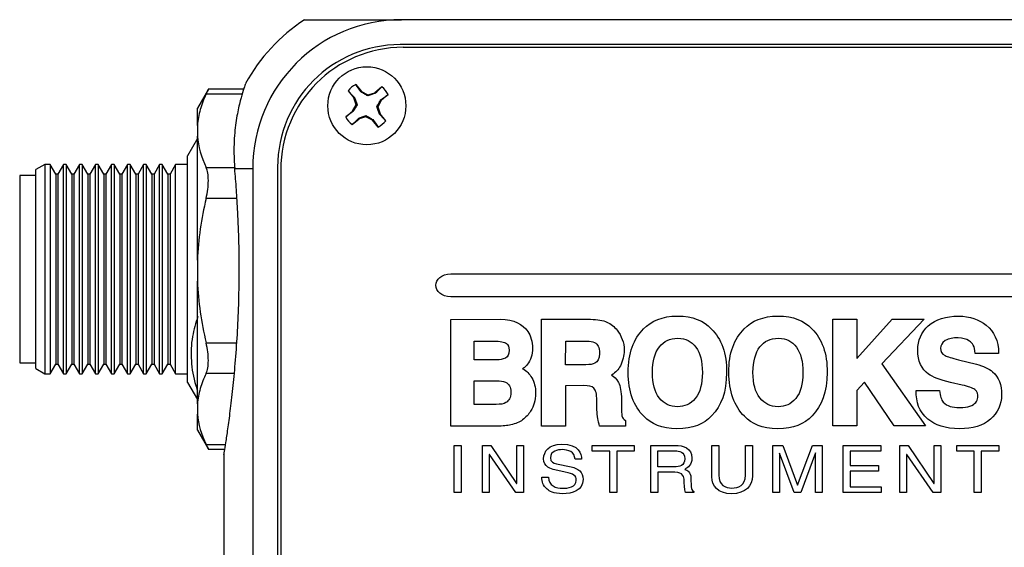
# Model space of a CAD drawing. Header units: inches. Extents: x 5.8 to 27.8, y 4.6 to 17.8.
# Tile 8 of 19: x 10.6 to 12.8, y 12.4 to 13.6. Entities that reach past the tile are written whole.
import ezdxf

# ---------------------------------------------------------------- set-up
doc = ezdxf.new("R2010")
doc.units = ezdxf.units.IN
doc.header["$LTSCALE"] = 2
doc.header["$MEASUREMENT"] = 0

msp = doc.modelspace()

# ---------------------------------------------------------------- linework, layer by layer
at = {"color": 7, "linetype": 'Continuous', "lineweight": 25}
for p, q in [((14.0669, 13.5663), (11.4239, 13.5663)), ((14.0669, 13.5113), (11.4209, 13.5113)), ((11.4277, 13.5055), (14.0767, 13.5055)), ((10.998, 13.4131), (10.9739, 13.3713)), ((11.076, 13.4131), (10.9977, 13.4131)), ((11.3064, 13.4094), (11.3191, 13.394)), ((11.3234, 13.4234), (11.3361, 13.4081)), ((11.3351, 13.4069), (11.3361, 13.4081)), ((11.3361, 13.4081), (11.3502, 13.4006)), ((11.3502, 13.4006), (11.3655, 13.4053)), ((11.3809, 13.418), (11.3655, 13.4053)), ((11.3662, 13.404), (11.3655, 13.4053)), ((11.3204, 13.3947), (11.3191, 13.394)), ((11.3239, 13.3787), (11.3191, 13.394)), ((11.35, 13.3981), (11.3502, 13.4006)), ((11.3796, 13.3884), (11.3721, 13.3742)), ((11.3784, 13.3893), (11.3796, 13.3884)), ((11.3949, 13.4011), (11.3796, 13.3884)), ((10.9739, 13.3331), (10.9739, 13.3713)), ((11.3011, 13.3518), (11.3164, 13.3646)), ((11.3164, 13.3646), (11.3239, 13.3787)), ((11.3175, 13.3636), (11.3164, 13.3646)), ((11.3263, 13.3785), (11.3239, 13.3787)), ((11.3696, 13.3745), (11.3721, 13.3742)), ((11.3721, 13.3742), (11.3768, 13.3589)), ((11.3151, 13.3349), (11.3304, 13.3476)), ((11.3297, 13.3489), (11.3304, 13.3476)), ((11.3457, 13.3524), (11.3304, 13.3476)), ((11.346, 13.3548), (11.3457, 13.3524)), ((11.3599, 13.3449), (11.3457, 13.3524)), ((11.3608, 13.346), (11.3599, 13.3449)), ((11.3726, 13.3296), (11.3599, 13.3449)), ((11.3755, 13.3582), (11.3768, 13.3589)), ((11.3895, 13.3436), (11.3768, 13.3589)), ((10.9739, 13.3331), (10.9739, 13.3097)), ((10.9739, 13.3042), (10.9519, 13.2661)), ((10.9739, 13.036), (10.9739, 13.3097)), ((10.9519, 12.7665), (10.9519, 13.2661)), ((10.6369, 13.247), (10.6172, 13.2356)), ((10.6172, 12.7969), (10.6172, 13.2356)), ((10.6489, 13.247), (10.6369, 13.247)), ((10.6369, 13.247), (10.6369, 12.7856)), ((10.6612, 13.2257), (10.6489, 13.247)), ((10.6489, 13.247), (10.6489, 12.8531)), ((10.6784, 13.247), (10.6661, 13.2257)), ((10.6842, 13.247), (10.6784, 13.247)), ((10.6784, 12.7856), (10.6784, 13.247)), ((10.6965, 13.2257), (10.6842, 13.247)), ((10.6842, 13.247), (10.6842, 12.8531)), ((10.7137, 13.247), (10.7014, 13.2257)), ((10.7196, 13.247), (10.7137, 13.247)), ((10.7137, 12.7856), (10.7137, 13.247)), ((10.7319, 13.2257), (10.7196, 13.247)), ((10.7196, 13.247), (10.7196, 12.8531)), ((10.7491, 13.247), (10.7368, 13.2257)), ((10.7549, 13.247), (10.7491, 13.247)), ((10.7491, 12.7856), (10.7491, 13.247)), ((10.7672, 13.2257), (10.7549, 13.247)), ((10.7549, 13.247), (10.7549, 12.8531)), ((10.7844, 13.247), (10.7721, 13.2257)), ((10.7903, 13.247), (10.7844, 13.247)), ((10.7844, 12.7856), (10.7844, 13.247)), ((10.8026, 13.2257), (10.7903, 13.247)), ((10.7903, 13.247), (10.7903, 12.8531)), ((10.8197, 13.247), (10.8074, 13.2257)), ((10.8256, 13.247), (10.8197, 13.247)), ((10.8197, 12.7856), (10.8197, 13.247)), ((10.8379, 13.2257), (10.8256, 13.247)), ((10.8256, 13.247), (10.8256, 12.8531)), ((10.8551, 13.247), (10.8428, 13.2257)), ((10.861, 13.247), (10.8551, 13.247)), ((10.8551, 12.7856), (10.8551, 13.247)), ((10.8733, 13.2257), (10.861, 13.247)), ((10.861, 13.247), (10.861, 12.8531)), ((10.8904, 13.247), (10.8781, 13.2257)), ((10.8963, 13.247), (10.8904, 13.247)), ((10.8904, 12.7856), (10.8904, 13.247)), ((10.9086, 13.2257), (10.8963, 13.247)), ((10.8963, 13.247), (10.8963, 12.8531)), ((10.9258, 13.247), (10.9135, 13.2257)), ((10.9519, 13.247), (10.9258, 13.247)), ((10.9258, 12.7856), (10.9258, 13.247)), ((11.0562, 13.2383), (11.0959, 13.2383)), ((11.0959, 13.2383), (11.0959, 9.5663)), ((11.1509, 13.2413), (11.1509, 9.8303)), ((11.1577, 13.2355), (11.1577, 9.8375)), ((10.6172, 13.223), (10.5818, 13.223)), ((10.5818, 13.223), (10.5818, 12.8096)), ((10.6661, 13.2257), (10.6612, 13.2257)), ((10.6612, 13.2257), (10.6612, 12.8069)), ((10.6661, 13.2257), (10.6661, 12.8069)), ((10.7014, 13.2257), (10.6965, 13.2257)), ((10.6965, 13.2257), (10.6965, 12.8069)), ((10.7014, 13.2257), (10.7014, 12.8069)), ((10.7368, 13.2257), (10.7319, 13.2257)), ((10.7319, 13.2257), (10.7319, 12.8069)), ((10.7368, 13.2257), (10.7368, 12.8069)), ((10.7721, 13.2257), (10.7672, 13.2257)), ((10.7672, 13.2257), (10.7672, 12.8069)), ((10.7721, 13.2257), (10.7721, 12.8069)), ((10.8074, 13.2257), (10.8026, 13.2257)), ((10.8026, 13.2257), (10.8026, 12.8069)), ((10.8074, 13.2257), (10.8074, 12.8069)), ((10.8428, 13.2257), (10.8379, 13.2257)), ((10.8379, 13.2257), (10.8379, 12.8069)), ((10.8428, 13.2257), (10.8428, 12.8069)), ((10.8781, 13.2257), (10.8733, 13.2257)), ((10.8733, 13.2257), (10.8733, 12.8069)), ((10.8781, 13.2257), (10.8781, 12.8069)), ((10.9135, 13.2257), (10.9086, 13.2257)), ((10.9086, 13.2257), (10.9086, 12.8069)), ((10.9135, 13.2257), (10.9135, 12.8069)), ((10.9739, 13.036), (10.9739, 12.9899)), ((11.5331, 13.0055), (13.5322, 13.0055)), ((10.9739, 12.7192), (10.9739, 12.9899)), ((13.5322, 12.9554), (11.5331, 12.9555)), ((11.5328, 12.9055), (11.642, 12.9056)), ((11.533, 12.67), (11.5328, 12.9055)), ((11.733, 12.9056), (11.8413, 12.9057)), ((11.733, 12.6701), (11.733, 12.9056)), ((12.3755, 12.9056), (12.4289, 12.9058)), ((12.3755, 12.6704), (12.3755, 12.9056)), ((12.4289, 12.9058), (12.4289, 12.8189)), ((12.4289, 12.8189), (12.507, 12.9056)), ((12.5776, 12.9056), (12.4839, 12.8076)), ((12.507, 12.9056), (12.5776, 12.9056)), ((10.6489, 12.8531), (10.6489, 12.7856)), ((10.6842, 12.8531), (10.6842, 12.7856)), ((10.7196, 12.8531), (10.7196, 12.7856)), ((10.7549, 12.8531), (10.7549, 12.7856)), ((10.7903, 12.8531), (10.7903, 12.7856)), ((10.8256, 12.8531), (10.8256, 12.7856)), ((10.861, 12.8531), (10.861, 12.7856)), ((10.8963, 12.8531), (10.8963, 12.7856)), ((11.5846, 12.816), (11.5846, 12.8576)), ((11.5846, 12.8576), (11.6271, 12.8576)), ((11.7863, 12.8054), (11.7864, 12.8577)), ((11.7864, 12.8577), (11.832, 12.8577)), ((12.7415, 12.83), (12.69, 12.83)), ((10.5818, 12.8096), (10.6172, 12.8096)), ((10.6172, 12.7969), (10.6369, 12.7856)), ((10.6489, 12.7856), (10.6612, 12.8069)), ((10.6612, 12.8069), (10.6661, 12.8069)), ((10.6661, 12.8069), (10.6784, 12.7856)), ((10.6842, 12.7856), (10.6965, 12.8069)), ((10.6965, 12.8069), (10.7014, 12.8069)), ((10.7014, 12.8069), (10.7137, 12.7856)), ((10.7196, 12.7856), (10.7319, 12.8069)), ((10.7319, 12.8069), (10.7368, 12.8069)), ((10.7368, 12.8069), (10.7491, 12.7856)), ((10.7549, 12.7856), (10.7672, 12.8069)), ((10.7672, 12.8069), (10.7721, 12.8069)), ((10.7721, 12.8069), (10.7844, 12.7856)), ((10.7903, 12.7856), (10.8026, 12.8069)), ((10.8026, 12.8069), (10.8074, 12.8069)), ((10.8074, 12.8069), (10.8197, 12.7856)), ((10.8256, 12.7856), (10.8379, 12.8069)), ((10.8379, 12.8069), (10.8428, 12.8069)), ((10.8428, 12.8069), (10.8551, 12.7856)), ((10.861, 12.7856), (10.8733, 12.8069)), ((10.8733, 12.8069), (10.8781, 12.8069)), ((10.8781, 12.8069), (10.8904, 12.7856)), ((10.8963, 12.7856), (10.9086, 12.8069)), ((10.9086, 12.8069), (10.9135, 12.8069)), ((10.9135, 12.8069), (10.9258, 12.7856)), ((11.6333, 12.816), (11.5846, 12.816)), ((11.8307, 12.8054), (11.7863, 12.8054)), ((12.4839, 12.8076), (12.5805, 12.6704)), ((12.6532, 12.8165), (12.6928, 12.8067)), ((10.6369, 12.7856), (10.6489, 12.7856)), ((10.6784, 12.7856), (10.6842, 12.7856)), ((10.7137, 12.7856), (10.7196, 12.7856)), ((10.7491, 12.7856), (10.7549, 12.7856)), ((10.7844, 12.7856), (10.7903, 12.7856)), ((10.8197, 12.7856), (10.8256, 12.7856)), ((10.8551, 12.7856), (10.861, 12.7856)), ((10.8904, 12.7856), (10.8963, 12.7856)), ((10.9258, 12.7856), (10.9519, 12.7856)), ((10.9519, 12.7665), (10.9739, 12.7284)), ((11.5847, 12.7699), (11.6331, 12.7699)), ((11.5847, 12.7179), (11.5847, 12.7699)), ((11.8254, 12.7593), (11.7863, 12.7592)), ((11.7863, 12.7592), (11.7863, 12.6701)), ((12.446, 12.7666), (12.4289, 12.7489)), ((12.5113, 12.6704), (12.446, 12.7666)), ((12.6613, 12.7607), (12.6357, 12.7665)), ((12.4289, 12.7489), (12.4289, 12.6704)), ((12.5598, 12.7484), (12.6111, 12.7484)), ((10.9739, 12.7192), (10.9739, 12.6965)), ((11.633, 12.7179), (11.5847, 12.7179)), ((11.8554, 12.7061), (11.8551, 12.7265)), ((11.9093, 12.7294), (11.9093, 12.714)), ((10.9739, 12.6613), (10.9739, 12.6965)), ((11.6335, 12.67), (11.533, 12.67)), ((11.7863, 12.6701), (11.733, 12.6701)), ((11.9186, 12.6702), (11.8611, 12.6702)), ((11.9186, 12.6824), (11.9186, 12.6702)), ((12.4289, 12.6704), (12.3755, 12.6704)), ((12.5805, 12.6704), (12.5113, 12.6704)), ((10.9739, 12.6613), (10.998, 12.6194)), ((11.5403, 12.6275), (11.5557, 12.6275)), ((11.5403, 12.5237), (11.5403, 12.6275)), ((11.5557, 12.6275), (11.5557, 12.5237)), ((11.6028, 12.6275), (11.621, 12.6275)), ((11.6028, 12.5237), (11.6028, 12.6275)), ((11.621, 12.6275), (11.6781, 12.5436)), ((11.6785, 12.6275), (11.6934, 12.6275)), ((11.6785, 12.5436), (11.6785, 12.6275)), ((11.6934, 12.6275), (11.6934, 12.5237)), ((11.845, 12.6275), (11.9377, 12.6275)), ((11.845, 12.6151), (11.845, 12.6275)), ((11.9377, 12.6275), (11.9377, 12.6151)), ((11.9746, 12.6275), (12.0274, 12.6275)), ((11.9746, 12.5237), (11.9746, 12.6275)), ((12.1086, 12.6275), (12.124, 12.6275)), ((12.1086, 12.5582), (12.1086, 12.6275)), ((12.124, 12.6275), (12.124, 12.5621)), ((12.183, 12.5618), (12.183, 12.6275)), ((12.183, 12.6275), (12.1985, 12.6275)), ((12.1985, 12.6275), (12.1985, 12.5601)), ((12.2431, 12.6275), (12.2653, 12.6275)), ((12.2431, 12.5237), (12.2431, 12.6275)), ((12.2653, 12.6275), (12.2979, 12.5397)), ((12.2982, 12.5397), (12.3306, 12.6275)), ((12.3306, 12.6275), (12.3526, 12.6275)), ((12.3526, 12.6275), (12.3526, 12.5237)), ((12.3983, 12.5237), (12.3984, 12.6275)), ((12.3984, 12.6275), (12.4815, 12.6275)), ((12.4815, 12.6275), (12.4815, 12.615)), ((12.5235, 12.6275), (12.5418, 12.6275)), ((12.5235, 12.5237), (12.5235, 12.6275)), ((12.5418, 12.6275), (12.5989, 12.5436)), ((12.5992, 12.6275), (12.6141, 12.6275)), ((12.5992, 12.5436), (12.5992, 12.6275)), ((12.6141, 12.6275), (12.6141, 12.5237)), ((12.6491, 12.6275), (12.7419, 12.6275)), ((12.6491, 12.615), (12.6491, 12.6275)), ((12.7419, 12.6275), (12.7419, 12.615)), ((10.9977, 12.6194), (11.0344, 12.6194)), ((11.0323, 12.6072), (11.0323, 12.3788)), ((11.6177, 12.6075), (11.6177, 12.5237)), ((11.618, 12.6075), (11.6177, 12.6075)), ((11.6761, 12.5237), (11.618, 12.6075)), ((11.8836, 12.6151), (11.845, 12.6151)), ((11.8836, 12.5237), (11.8836, 12.6151)), ((11.899, 12.6151), (11.899, 12.5237)), ((11.9377, 12.6151), (11.899, 12.6151)), ((11.99, 12.5802), (11.99, 12.6155)), ((11.99, 12.6155), (12.0285, 12.6155)), ((12.2581, 12.6107), (12.2578, 12.6107)), ((12.2902, 12.5237), (12.2581, 12.6107)), ((12.3376, 12.6108), (12.3055, 12.5237)), ((12.3379, 12.6108), (12.3376, 12.6108)), ((12.4138, 12.6151), (12.4138, 12.5832)), ((12.4815, 12.615), (12.4138, 12.6151)), ((12.5385, 12.6075), (12.5385, 12.5237)), ((12.5388, 12.6075), (12.5385, 12.6075)), ((12.5968, 12.5237), (12.5388, 12.6075)), ((12.6878, 12.615), (12.6491, 12.615)), ((12.6878, 12.5237), (12.6878, 12.615)), ((12.7032, 12.615), (12.7032, 12.5237)), ((12.7419, 12.615), (12.7032, 12.615)), ((11.7662, 12.5869), (11.7988, 12.5801)), ((11.8216, 12.5971), (11.8071, 12.5971)), ((12.0258, 12.5802), (11.99, 12.5802)), ((12.2581, 12.585), (12.2581, 12.5237)), ((12.3376, 12.5237), (12.3376, 12.585)), ((12.4138, 12.5832), (12.4763, 12.5832)), ((12.4763, 12.5832), (12.4763, 12.5708)), ((11.734, 12.5572), (11.7484, 12.5572)), ((11.7855, 12.5688), (11.7621, 12.5737)), ((12.0274, 12.5682), (11.99, 12.5682)), ((11.99, 12.5682), (11.99, 12.5237)), ((12.4138, 12.5708), (12.4138, 12.5361)), ((12.4763, 12.5708), (12.4138, 12.5708)), ((11.6781, 12.5436), (11.6785, 12.5436)), ((12.0627, 12.5552), (12.0636, 12.5364)), ((12.2979, 12.5397), (12.2982, 12.5397)), ((12.4138, 12.5361), (12.4826, 12.5361)), ((12.4826, 12.5361), (12.4826, 12.5237)), ((12.5989, 12.5436), (12.5992, 12.5436)), ((11.5557, 12.5237), (11.5403, 12.5237)), ((11.6177, 12.5237), (11.6028, 12.5237)), ((11.6934, 12.5237), (11.6761, 12.5237)), ((11.899, 12.5237), (11.8836, 12.5237)), ((11.99, 12.5237), (11.9746, 12.5237)), ((12.0693, 12.5237), (12.0504, 12.5237)), ((12.0693, 12.526), (12.0693, 12.5237)), ((12.2581, 12.5237), (12.2431, 12.5237)), ((12.3055, 12.5237), (12.2902, 12.5237)), ((12.3526, 12.5237), (12.3376, 12.5237)), ((12.4826, 12.5237), (12.3983, 12.5237)), ((12.5385, 12.5237), (12.5235, 12.5237)), ((12.6141, 12.5237), (12.5968, 12.5237)), ((12.7032, 12.5237), (12.6878, 12.5237))]:
    msp.add_line(p, q, dxfattribs=at)
at = {"color": 8, "linetype": 'Continuous', "lineweight": 25}
for p, q in [((11.0727, 13.4022), (10.9931, 13.4022)), ((10.9931, 13.2405), (11.0561, 13.2405)), ((11.0611, 13.172), (10.9931, 13.172)), ((10.9931, 12.8538), (11.0607, 12.8538)), ((11.0553, 12.7861), (10.9931, 12.7861)), ((10.9931, 12.6296), (11.036, 12.6296))]:
    msp.add_line(p, q, dxfattribs=at)
at = {"color": 7, "linetype": 'Continuous', "lineweight": 25}
msp.add_circle((11.3477, 13.3765), 0.086, dxfattribs=at)
for centre, radius, start, end in [((11.4239, 13.2383), 0.3915, 123.1006, 151.4708), ((11.4239, 13.2383), 0.328, 90, 180), ((11.4209, 13.2413), 0.27, 90, 180), ((11.4277, 13.2355), 0.27, 90, 180), ((11.348, 13.3765), 0.053, 117.6975, 141.6562), ((11.348, 13.3765), 0.053, 27.6975, 51.6562), ((11.348, 13.3765), 0.053, 207.6975, 231.6562), ((11.348, 13.3765), 0.053, 297.6975, 321.6562)]:
    msp.add_arc(centre, radius, start, end, dxfattribs=at)
for points, knots in [([(11.2101, 13.5663), (11.2107, 13.5663), (11.2121, 13.5663), (11.2234, 13.5663), (11.2422, 13.5663), (11.2666, 13.5663), (11.2925, 13.5663), (11.3131, 13.5663), (11.3342, 13.5663), (11.3561, 13.5663), (11.3819, 13.5663), (11.4067, 13.5663), (11.42, 13.5663), (11.4239, 13.5663)], [0, 0, 0, 0, 0.154363, 0.308773, 0.467798, 0.626653, 0.704101, 0.782227, 0.830148, 0.87872, 0.937103, 0.981829, 1, 1, 1, 1]), ([(11.08, 13.4252), (11.08, 13.4251), (11.0799, 13.4248), (11.0753, 13.4118), (11.0684, 13.3885), (11.0608, 13.3553), (11.0549, 13.3117), (11.0538, 13.2706), (11.0557, 13.2446), (11.0562, 13.2383)], [0, 0, 0, 0, 0.116344, 0.282615, 0.441093, 0.603668, 0.770977, 0.94385, 1, 1, 1, 1]), ([(10.9931, 13.4022), (10.9948, 13.4059), (10.9979, 13.4126), (10.9978, 13.4126), (10.9977, 13.4126)], [0, 0, 0, 0, 0.544609, 1, 1, 1, 1]), ([(11.35, 13.3981), (11.3473, 13.3997), (11.3447, 13.4012), (11.3398, 13.4041), (11.3375, 13.4055), (11.3351, 13.4069)], [0, 0, 0, 0, 0.5, 0.5, 1, 1, 1, 1]), ([(11.3662, 13.404), (11.3637, 13.4031), (11.3611, 13.4021), (11.3557, 13.4001), (11.353, 13.3992), (11.35, 13.3981)], [0, 0, 0, 0, 0.5, 0.5, 1, 1, 1, 1]), ([(10.9931, 13.4022), (10.9878, 13.3909), (10.9835, 13.3795), (10.9785, 13.3622), (10.9771, 13.3563), (10.975, 13.3447), (10.9743, 13.3389), (10.9739, 13.3331)], [0, 0, 0, 0, 0.5, 0.5, 0.75, 0.75, 1, 1, 1, 1]), ([(11.3204, 13.3947), (11.3214, 13.3922), (11.3224, 13.3896), (11.3243, 13.3842), (11.3253, 13.3815), (11.3263, 13.3785)], [0, 0, 0, 0, 0.5, 0.5, 1, 1, 1, 1]), ([(11.3696, 13.3745), (11.3712, 13.3772), (11.3727, 13.3797), (11.3756, 13.3846), (11.377, 13.387), (11.3784, 13.3893)], [0, 0, 0, 0, 0.5, 0.5, 1, 1, 1, 1]), ([(11.3263, 13.3785), (11.3248, 13.3758), (11.3233, 13.3732), (11.3204, 13.3683), (11.319, 13.3659), (11.3175, 13.3636)], [0, 0, 0, 0, 0.5, 0.5, 1, 1, 1, 1]), ([(11.3755, 13.3582), (11.3746, 13.3608), (11.3736, 13.3634), (11.3716, 13.3687), (11.3707, 13.3715), (11.3696, 13.3745)], [0, 0, 0, 0, 0.5, 0.5, 1, 1, 1, 1]), ([(11.3297, 13.3489), (11.3323, 13.3499), (11.3349, 13.3509), (11.3402, 13.3528), (11.343, 13.3538), (11.346, 13.3548)], [0, 0, 0, 0, 0.5, 0.5, 1, 1, 1, 1]), ([(11.346, 13.3548), (11.3487, 13.3533), (11.3512, 13.3518), (11.3561, 13.3489), (11.3585, 13.3475), (11.3608, 13.346)], [0, 0, 0, 0, 0.5, 0.5, 1, 1, 1, 1]), ([(10.9931, 13.172), (10.9947, 13.1788), (10.9959, 13.1855), (10.9976, 13.1989), (10.998, 13.2054), (10.998, 13.2174), (10.9976, 13.223), (10.9959, 13.2328), (10.9947, 13.2371), (10.9931, 13.2405)], [0, 0, 0, 0, 0.25, 0.25, 0.5, 0.5, 0.75, 0.75, 1, 1, 1, 1]), ([(11.0325, 12.6072), (11.0324, 12.6069), (11.0322, 12.6052), (11.0335, 12.6134), (11.0365, 12.6322), (11.041, 12.6623), (11.0464, 12.7024), (11.0521, 12.7511), (11.0576, 12.808), (11.0622, 12.8705), (11.0652, 12.9378), (11.0665, 13.0063), (11.0658, 13.0755), (11.0634, 13.1373), (11.0601, 13.1922), (11.0575, 13.2228), (11.0562, 13.2383)], [0, 0, 0, 0, 0.016402, 0.095619, 0.172121, 0.250807, 0.327946, 0.407277, 0.485182, 0.565361, 0.642967, 0.722878, 0.799561, 0.878477, 0.938719, 1, 1, 1, 1]), ([(10.9931, 13.172), (10.9879, 13.1498), (10.9835, 13.1274), (10.9769, 13.0821), (10.9747, 13.0589), (10.9739, 13.036)], [0, 0, 0, 0, 0.5, 0.5, 1, 1, 1, 1]), ([(10.9749, 12.9117), (10.9703, 12.8971), (10.9603, 12.8651), (10.9587, 12.8137), (10.9654, 12.774), (10.9726, 12.7526), (10.9739, 12.7489)], [0, 0, 0, 0, 0.272586, 0.597941, 0.931948, 1, 1, 1, 1]), ([(10.9931, 12.7861), (10.9947, 12.7894), (10.9959, 12.7935), (10.9976, 12.8031), (10.998, 12.8086), (10.998, 12.8205), (10.9976, 12.827), (10.9959, 12.8402), (10.9947, 12.847), (10.9931, 12.8538)], [0, 0, 0, 0, 0.25, 0.25, 0.5, 0.5, 0.75, 0.75, 1, 1, 1, 1]), ([(10.9931, 12.7861), (10.9878, 12.7751), (10.9835, 12.7641), (10.9785, 12.7473), (10.9771, 12.7417), (10.975, 12.7304), (10.9743, 12.7248), (10.9739, 12.7192)], [0, 0, 0, 0, 0.5, 0.5, 0.75, 0.75, 1, 1, 1, 1]), ([(10.9977, 12.6202), (10.9978, 12.62), (10.9982, 12.619), (10.9962, 12.6232), (10.9938, 12.6282), (10.9931, 12.6296)], [0, 0, 0, 0, 0.172862, 0.764016, 1, 1, 1, 1])]:
    msp.add_open_spline(points, degree=3, knots=knots, dxfattribs=at)
for points in [[(11.3204, 13.3947), (11.3158, 13.3996), (11.3111, 13.4045), (11.3064, 13.4094)], [(11.3351, 13.4069), (11.3312, 13.4124), (11.3273, 13.4179), (11.3234, 13.4234)], [(11.3662, 13.404), (11.3711, 13.4087), (11.376, 13.4134), (11.3809, 13.418)], [(11.3784, 13.3893), (11.3839, 13.3933), (11.3894, 13.3972), (11.3949, 13.4011)], [(11.3175, 13.3636), (11.312, 13.3597), (11.3065, 13.3558), (11.3011, 13.3518)], [(11.3297, 13.3489), (11.3248, 13.3442), (11.32, 13.3396), (11.3151, 13.3349)], [(11.3608, 13.346), (11.3648, 13.3405), (11.3687, 13.335), (11.3726, 13.3296)], [(11.3755, 13.3582), (11.3802, 13.3533), (11.3849, 13.3485), (11.3895, 13.3436)], [(10.9739, 13.3097), (10.9756, 13.2864), (10.9825, 13.2634), (10.9931, 13.2405)], [(11.5331, 12.9555), (11.4892, 12.9555), (11.4892, 13.0055), (11.5331, 13.0055)], [(10.9739, 12.9899), (10.9756, 12.944), (10.9825, 12.8987), (10.9931, 12.8538)], [(11.642, 12.9056), (11.6729, 12.9049), (11.6917, 12.8952), (11.7027, 12.8789)], [(11.8413, 12.9057), (11.8562, 12.9054), (11.8692, 12.9031), (11.8772, 12.8994)], [(11.9584, 12.8843), (11.9752, 12.9024), (11.9994, 12.9126), (12.0331, 12.9127)], [(12.0331, 12.9127), (12.0668, 12.9128), (12.0912, 12.9022), (12.1076, 12.8846)], [(12.1803, 12.8843), (12.1971, 12.9024), (12.2213, 12.9126), (12.255, 12.9127)], [(12.255, 12.9127), (12.2887, 12.9128), (12.3131, 12.9022), (12.3295, 12.8846)], [(12.5861, 12.8912), (12.6031, 12.9066), (12.6249, 12.9125), (12.6532, 12.9125)], [(12.6532, 12.9125), (12.678, 12.9125), (12.6981, 12.905), (12.7144, 12.8923)], [(11.8772, 12.8994), (11.8858, 12.8958), (11.8943, 12.8889), (11.8998, 12.8818)], [(11.9244, 12.7882), (11.9241, 12.8307), (11.9363, 12.8635), (11.9584, 12.8843)], [(12.1076, 12.8846), (12.13, 12.8631), (12.1417, 12.8299), (12.1414, 12.7882)], [(12.1463, 12.7882), (12.146, 12.8307), (12.1582, 12.8635), (12.1803, 12.8843)], [(12.3295, 12.8846), (12.3518, 12.8631), (12.3636, 12.8299), (12.3633, 12.7882)], [(12.5632, 12.8378), (12.5632, 12.8582), (12.5713, 12.8776), (12.5861, 12.8912)], [(12.7144, 12.8923), (12.7313, 12.8791), (12.7415, 12.859), (12.7415, 12.83)], [(11.7027, 12.8789), (11.7094, 12.8692), (11.7132, 12.8559), (11.713, 12.8419)], [(11.8998, 12.8818), (11.9044, 12.8761), (11.9088, 12.8681), (11.9113, 12.8611)], [(11.9113, 12.8611), (11.914, 12.8542), (11.9153, 12.8456), (11.9153, 12.8367)], [(11.9931, 12.8449), (12.0035, 12.8574), (12.0149, 12.8638), (12.0341, 12.8639)], [(12.0341, 12.8639), (12.0518, 12.8631), (12.063, 12.8575), (12.0738, 12.8438)], [(12.215, 12.8449), (12.2254, 12.8574), (12.2368, 12.8638), (12.256, 12.8639)], [(12.256, 12.8639), (12.2736, 12.8631), (12.2849, 12.8575), (12.2957, 12.8438)], [(12.6523, 12.8646), (12.6402, 12.8646), (12.6332, 12.8637), (12.6235, 12.8586)], [(12.6773, 12.8577), (12.6686, 12.8627), (12.6635, 12.8638), (12.6523, 12.8646)], [(11.6271, 12.8576), (11.6342, 12.8576), (11.6405, 12.8571), (11.6456, 12.8561)], [(11.6456, 12.8561), (11.648, 12.8557), (11.6495, 12.8553), (11.6517, 12.8546)], [(11.6517, 12.8546), (11.6528, 12.8541), (11.6541, 12.8536), (11.6556, 12.8525)], [(11.6556, 12.8525), (11.6596, 12.8487), (11.661, 12.8458), (11.6615, 12.8374)], [(11.713, 12.8419), (11.7132, 12.8272), (11.709, 12.8147), (11.7021, 12.8063)], [(11.832, 12.8577), (11.8414, 12.8575), (11.8447, 12.857), (11.8501, 12.8547)], [(11.8501, 12.8547), (11.8572, 12.8506), (11.8606, 12.8441), (11.8611, 12.8305)], [(11.9777, 12.7884), (11.9784, 12.8139), (11.9826, 12.8306), (11.9931, 12.8449)], [(12.0738, 12.8438), (12.0828, 12.8312), (12.088, 12.8135), (12.088, 12.7881)], [(12.1996, 12.7884), (12.2002, 12.8139), (12.2045, 12.8306), (12.215, 12.8449)], [(12.2957, 12.8438), (12.3047, 12.8312), (12.3099, 12.8135), (12.3099, 12.7881)], [(12.6235, 12.8586), (12.6158, 12.853), (12.6143, 12.8481), (12.6137, 12.8421)], [(12.6137, 12.8421), (12.614, 12.8336), (12.6156, 12.8304), (12.6236, 12.8255)], [(12.69, 12.83), (12.6888, 12.8478), (12.6841, 12.8522), (12.6773, 12.8577)], [(11.6533, 12.8201), (11.6464, 12.817), (11.643, 12.8161), (11.6333, 12.816)], [(11.6615, 12.8374), (11.6609, 12.8277), (11.6591, 12.8238), (11.6533, 12.8201)], [(11.8611, 12.8305), (11.8608, 12.8179), (11.857, 12.812), (11.8505, 12.8085)], [(11.9153, 12.8367), (11.9154, 12.8258), (11.9122, 12.8134), (11.907, 12.8029)], [(12.5867, 12.7848), (12.5716, 12.7956), (12.563, 12.8133), (12.5632, 12.8378)], [(12.6236, 12.8255), (12.6286, 12.8231), (12.6385, 12.8202), (12.6532, 12.8165)], [(11.7021, 12.8063), (11.6998, 12.8034), (11.6956, 12.7993), (11.6913, 12.7964)], [(11.6913, 12.7964), (11.7001, 12.7917), (11.7068, 12.7854), (11.7118, 12.7764)], [(11.8505, 12.8085), (11.8456, 12.8063), (11.8404, 12.8054), (11.8307, 12.8054)], [(11.907, 12.8029), (11.9024, 12.7945), (11.8977, 12.7889), (11.8871, 12.7826)], [(12.6928, 12.8067), (12.7077, 12.8025), (12.7199, 12.797), (12.7281, 12.7898)], [(11.7118, 12.7764), (11.7172, 12.7672), (11.72, 12.7556), (11.72, 12.7426)], [(11.8871, 12.7826), (11.8922, 12.7796), (11.8988, 12.7743), (11.9027, 12.7663)], [(11.9589, 12.6917), (11.9368, 12.7134), (11.9241, 12.747), (11.9244, 12.7882)], [(11.9929, 12.7321), (11.9824, 12.7462), (11.9782, 12.7624), (11.9777, 12.7884)], [(12.088, 12.7881), (12.088, 12.7626), (12.083, 12.7449), (12.0724, 12.7311)], [(12.1414, 12.7882), (12.1412, 12.745), (12.1298, 12.7143), (12.1082, 12.693)], [(12.1808, 12.6917), (12.1587, 12.7134), (12.146, 12.747), (12.1463, 12.7882)], [(12.2148, 12.7321), (12.2042, 12.7462), (12.2001, 12.7624), (12.1996, 12.7884)], [(12.3099, 12.7881), (12.3099, 12.7626), (12.3048, 12.7449), (12.2943, 12.7311)], [(12.3633, 12.7882), (12.3631, 12.745), (12.3517, 12.7143), (12.3301, 12.693)], [(12.6357, 12.7665), (12.6125, 12.7719), (12.5956, 12.7782), (12.5867, 12.7848)], [(12.7281, 12.7898), (12.7416, 12.7783), (12.7488, 12.7616), (12.7481, 12.7389)], [(11.6331, 12.7699), (11.6425, 12.7697), (11.6481, 12.769), (11.6534, 12.7667)], [(11.6534, 12.7667), (11.6618, 12.763), (11.6657, 12.7566), (11.6657, 12.7449)], [(11.8485, 12.7539), (11.8434, 12.7578), (11.8384, 12.7589), (11.8254, 12.7593)], [(11.8551, 12.7265), (11.8548, 12.7415), (11.8531, 12.7486), (11.8485, 12.7539)], [(11.9027, 12.7663), (11.907, 12.7586), (11.9093, 12.7454), (11.9093, 12.7294)], [(12.6893, 12.7505), (12.683, 12.7545), (12.6759, 12.7572), (12.6613, 12.7607)], [(11.6657, 12.7449), (11.6651, 12.7319), (11.6613, 12.7263), (11.6546, 12.7218)], [(11.72, 12.7426), (11.72, 12.7268), (11.7158, 12.7139), (11.709, 12.7031)], [(12.0335, 12.7127), (12.0154, 12.713), (12.0038, 12.7192), (11.9929, 12.7321)], [(12.0724, 12.7311), (12.0611, 12.7175), (12.0488, 12.7135), (12.0335, 12.7127)], [(12.2554, 12.7127), (12.2373, 12.713), (12.2257, 12.7192), (12.2148, 12.7321)], [(12.2943, 12.7311), (12.283, 12.7175), (12.2706, 12.7134), (12.2554, 12.7127)], [(12.5856, 12.6855), (12.5656, 12.7029), (12.5593, 12.7221), (12.5598, 12.7484)], [(12.6111, 12.7484), (12.6126, 12.7355), (12.6148, 12.7287), (12.6195, 12.7228)], [(12.6783, 12.7141), (12.69, 12.7184), (12.6947, 12.7244), (12.6958, 12.7333)], [(12.6958, 12.7333), (12.6968, 12.7407), (12.6952, 12.7459), (12.6893, 12.7505)], [(12.7481, 12.7389), (12.7481, 12.7182), (12.7393, 12.6991), (12.7233, 12.6853)], [(11.6546, 12.7218), (11.6493, 12.7191), (11.6426, 12.7178), (11.633, 12.7179)], [(11.9093, 12.714), (11.9093, 12.7037), (11.9098, 12.6967), (11.9106, 12.693)], [(12.6195, 12.7228), (12.6281, 12.7137), (12.6394, 12.7114), (12.6552, 12.7111)], [(12.6552, 12.7111), (12.6661, 12.7114), (12.6724, 12.7123), (12.6783, 12.7141)], [(10.9739, 12.6965), (10.9756, 12.674), (10.9825, 12.6517), (10.9931, 12.6296)], [(11.709, 12.7031), (11.7047, 12.6959), (11.6981, 12.6888), (11.6914, 12.684)], [(11.8572, 12.6864), (11.8561, 12.6928), (11.8554, 12.6994), (11.8554, 12.7061)], [(11.9106, 12.693), (11.9117, 12.6872), (11.9143, 12.6852), (11.9186, 12.6824)], [(12.0319, 12.6641), (11.9984, 12.6648), (11.9753, 12.6743), (11.9589, 12.6917)], [(12.1082, 12.693), (12.0905, 12.6742), (12.0679, 12.664), (12.0319, 12.6641)], [(12.2537, 12.6641), (12.2202, 12.6648), (12.1972, 12.6743), (12.1808, 12.6917)], [(12.3301, 12.693), (12.3124, 12.6742), (12.2898, 12.664), (12.2537, 12.6641)], [(11.6656, 12.6729), (11.6561, 12.671), (11.6501, 12.6701), (11.6335, 12.67)], [(11.6914, 12.684), (11.6844, 12.6785), (11.6752, 12.675), (11.6656, 12.6729)], [(11.8611, 12.6702), (11.8598, 12.6752), (11.8578, 12.6833), (11.8572, 12.6864)], [(12.6559, 12.6641), (12.6228, 12.6645), (12.6019, 12.6721), (12.5856, 12.6855)], [(12.7233, 12.6853), (12.708, 12.6713), (12.684, 12.664), (12.6559, 12.6641)], [(11.7378, 12.5982), (11.7378, 12.6143), (11.7494, 12.6302), (11.7771, 12.6302)], [(11.7771, 12.6302), (11.817, 12.6302), (11.8209, 12.6086), (11.8216, 12.5971)], [(12.0274, 12.6275), (12.0461, 12.6275), (12.0649, 12.6216), (12.0649, 12.5996)], [(11.7788, 12.6182), (11.7691, 12.6182), (11.7527, 12.6158), (11.7527, 12.6)], [(11.7527, 12.6), (11.7527, 12.5912), (11.7596, 12.5883), (11.7662, 12.5869)], [(11.8071, 12.5971), (11.8063, 12.6132), (11.7917, 12.6182), (11.7788, 12.6182)], [(12.0285, 12.6155), (12.0361, 12.6155), (12.049, 12.6142), (12.049, 12.5981)], [(12.0649, 12.5996), (12.0649, 12.5842), (12.0563, 12.5786), (12.049, 12.5747)], [(12.2578, 12.6107), (12.2578, 12.6011), (12.2581, 12.588), (12.2581, 12.585)], [(12.3376, 12.585), (12.3376, 12.588), (12.3379, 12.6011), (12.3379, 12.6108)], [(11.7621, 12.5737), (11.7546, 12.5753), (11.7378, 12.5801), (11.7378, 12.5982)], [(11.7988, 12.5801), (11.8136, 12.5769), (11.8248, 12.5688), (11.8248, 12.5523)], [(12.049, 12.5981), (12.049, 12.5828), (12.0371, 12.5802), (12.0258, 12.5802)], [(11.7456, 12.5309), (11.7359, 12.5389), (11.734, 12.5475), (11.734, 12.5572)], [(11.7484, 12.5572), (11.7484, 12.5384), (11.7653, 12.5329), (11.7799, 12.5329)], [(11.8098, 12.5504), (11.8098, 12.5613), (11.8042, 12.5647), (11.7855, 12.5688)], [(12.0477, 12.5497), (12.0477, 12.5582), (12.0458, 12.5682), (12.0274, 12.5682)], [(12.049, 12.5747), (12.0555, 12.5723), (12.062, 12.5696), (12.0627, 12.5552)], [(12.1525, 12.5209), (12.1218, 12.5209), (12.1086, 12.5389), (12.1086, 12.5582)], [(12.124, 12.5621), (12.124, 12.5396), (12.1391, 12.5334), (12.153, 12.5334)], [(12.1985, 12.5601), (12.1985, 12.5389), (12.1838, 12.5209), (12.1525, 12.5209)], [(12.153, 12.5334), (12.1671, 12.5334), (12.183, 12.5393), (12.183, 12.5618)], [(11.7799, 12.5329), (11.791, 12.5329), (11.8098, 12.5355), (11.8098, 12.5504)], [(11.8248, 12.5523), (11.8248, 12.5277), (11.7996, 12.5209), (11.7801, 12.5209)], [(12.0504, 12.5237), (12.0482, 12.53), (12.0477, 12.5458), (12.0477, 12.5497)], [(12.0636, 12.5364), (12.0638, 12.5306), (12.0646, 12.5284), (12.0693, 12.526)], [(11.7801, 12.5209), (11.7589, 12.5209), (11.7507, 12.5267), (11.7456, 12.5309)]]:
    msp.add_open_spline(points, degree=3, dxfattribs=at)

doc.saveas('drawing.dxf')
